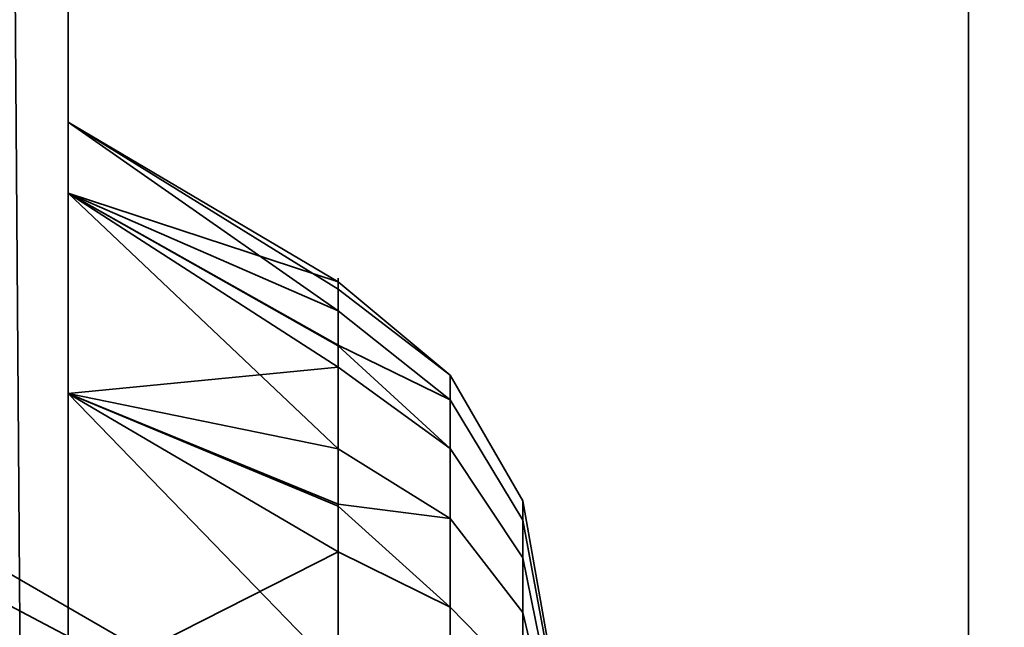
# Model space of a CAD drawing. Header units: millimetres. Extents: x -603 to 3703, y -115 to 249.
# Tile 36 of 256: x -414.58 to -412.94, y -15.08 to -14.06. Entities that reach past the tile are written whole.
import ezdxf

# ---------------------------------------------------------------- set-up
doc = ezdxf.new("R2010")
doc.units = ezdxf.units.MM
doc.layers.add('151', color=7, linetype='Continuous', true_color=0xffffff)

# ---------------------------------------------------------------- blocks, each defined once
blk = doc.blocks.new('UG_SURFACE_048')
at = {"layer": '151', "color": 252, "linetype": 'Continuous', "lineweight": 35}
for points in [[(-415.2, -26.0201, 981.25), (-415.2, -5.6, 981.25), (-414.5, -5.6, 981.25), (-414.5, -26.0201, 981.25)], [(-414.5, -5.6, 981.25), (-414.5, -14.686, 985.2349), (-414.5, -15.1779, 984.9508)], [(-414.5, -15.1779, 984.9508), (-414.5, -15.7428, 984.8915), (-414.5, -26.0201, 981.25), (-414.5, -5.6, 981.25)], [(-414.5, -5.6, 981.25), (-414.5, -14.234, 986.25), (-414.5, -14.3521, 985.6944)], [(-414.5, -14.3521, 985.6944), (-414.5, -14.686, 985.2349), (-414.5, -5.6, 981.25)], [(-414.5, -5.659, 1006.8141), (-414.5, -14.234, 986.25), (-414.5, -5.6, 981.25)], [(-414.6453, -6.3881, 1165.3718), (-414.5, -5.659, 1165.6859), (-414.5, -26.0201, 1173.3412)], [(-414.5, -26.0201, 999.1588), (-414.5, -5.659, 1006.8141), (-414.6453, -6.3881, 1007.1282)], [(-414.5, -26.0201, 1173.3412), (-414.5, -5.659, 1165.6859), (-414.5, -7, 1166.25)], [(-414.5, -5.659, 1006.8141), (-414.5, -26.0201, 999.1588), (-414.5, -13.283, 995.933), (-414.5, -12.7428, 996.1085)], [(-414.5, -14.3521, 986.8056), (-414.5, -5.659, 1006.8141), (-414.5, -11.3521, 994.1944)], [(-414.5, -5.659, 1006.8141), (-414.5, -14.3521, 986.8056), (-414.5, -14.234, 986.25)], [(-414.5, -26.0201, 1173.3412), (-414.6138, -26.2146, 1172.8238), (-414.6453, -6.3881, 1165.3718)], [(-414.6453, -6.3881, 1007.1282), (-414.6138, -26.2146, 999.6762), (-414.5, -26.0201, 999.1588)], [(-414.5, -26.0201, 1191.25), (-414.5, -7, 1166.25), (-414.5, -13.7051, 1176.9471)], [(-414.5, -7, 1166.25), (-414.5, -26.0201, 1191.25), (-414.5, -26.0201, 1173.3412)], [(-414.5, -26.0201, 1191.25), (-414.5, -9, 1191.25), (-415.2, -9, 1191.25), (-415.2, -26.0201, 1191.25)], [(-414.5, -9, 1191.25), (-414.5, -15.1779, 1187.5491), (-414.5, -14.686, 1187.2652)], [(-414.5, -14.686, 1187.2652), (-414.5, -14.3521, 1186.8056), (-414.5, -9, 1191.25)], [(-414.5, -9, 1191.25), (-414.5, -14.234, 1186.25), (-414.5, -12.7428, 1179.1085), (-414.5, -12.1779, 1179.0491)], [(-414.5, -15.7428, 1187.6086), (-414.5, -15.1779, 1187.5491), (-414.5, -9, 1191.25), (-414.5, -26.0201, 1191.25)], [(-414.5, -14.3521, 1186.8056), (-414.5, -14.234, 1186.25), (-414.5, -9, 1191.25)], [(-414.5, -11.3521, 994.1944), (-414.5, -11.686, 993.7348), (-414.5, -14.3521, 986.8056)], [(-414.5, -14.686, 987.2652), (-414.5, -11.686, 993.7348), (-414.5, -12.1779, 993.4508)], [(-414.5, -14.686, 987.2652), (-414.5, -14.3521, 986.8056), (-414.5, -11.686, 993.7348)], [(-414.5, -12.1779, 993.4508), (-414.5, -12.7428, 993.3915), (-414.5, -14.686, 987.2652)], [(-414.5, -12.7428, 1179.1085), (-414.5, -14.3521, 1185.6943), (-414.5, -14.686, 1185.2349)], [(-414.5, -12.7428, 1179.1085), (-414.5, -14.234, 1186.25), (-414.5, -14.3521, 1185.6943)], [(-414.5, -14.686, 1185.2349), (-414.5, -15.1779, 1184.9508), (-414.5, -13.283, 1178.933), (-414.5, -12.7428, 1179.1085)], [(-414.5, -15.1779, 987.5492), (-414.5, -14.686, 987.2652), (-414.5, -12.7428, 993.3915), (-414.5, -13.283, 993.567)], [(-414.5, -13.7051, 1178.553), (-414.5, -13.283, 1178.933), (-414.5, -15.1779, 1184.9508), (-414.5, -15.7428, 1184.8915)], [(-414.5, -13.283, 993.567), (-414.5, -15.7428, 987.6086), (-414.5, -15.1779, 987.5492)], [(-414.5, -16.7051, 987.0529), (-414.5, -13.283, 993.567), (-414.5, -13.7051, 993.9471), (-414.5, -26.0201, 981.25)], [(-414.5, -13.283, 993.567), (-414.5, -16.283, 987.433), (-414.5, -15.7428, 987.6086)], [(-414.5, -13.7051, 995.553), (-414.5, -13.283, 995.933), (-414.5, -26.0201, 999.1588)], [(-414.5, -13.283, 993.567), (-414.5, -16.7051, 987.0529), (-414.5, -16.283, 987.433)], [(-414.5, -15.7428, 1184.8915), (-414.5, -16.283, 1185.0669), (-414.5, -13.7051, 1178.553)], [(-414.5, -16.283, 1185.0669), (-414.5, -16.7051, 1185.4471), (-414.5, -26.0201, 1191.25), (-414.5, -13.7051, 1178.553)], [(-414.5, -13.7051, 1176.9471), (-414.5, -13.9362, 1177.466), (-414.5, -26.0201, 1191.25)], [(-414.5, -13.9362, 1178.0341), (-414.5, -13.7051, 1178.553), (-414.5, -26.0201, 1191.25)], [(-414.5, -26.0201, 981.25), (-414.5, -13.7051, 993.9471), (-414.5, -13.9362, 994.466)], [(-414.5, -13.9362, 995.034), (-414.5, -13.7051, 995.553), (-414.5, -26.0201, 999.1588)], [(-414.5, -26.0201, 1191.25), (-414.5, -13.9362, 1177.466), (-414.5, -13.966, 1177.75)], [(-414.5, -13.966, 1177.75), (-414.5, -13.9362, 1178.0341), (-414.5, -26.0201, 1191.25)], [(-414.5, -26.0201, 999.1588), (-414.5, -26.0201, 981.25), (-414.5, -13.9362, 994.466), (-414.5, -13.966, 994.75)], [(-414.5, -13.966, 994.75), (-414.5, -13.9362, 995.034), (-414.5, -26.0201, 999.1588)], [(-414.5, -14.234, 1186.25), (-414.05, -14.5118, 1186.2519), (-414.05, -14.5479, 1185.9082)], [(-414.05, -14.5479, 1185.9082), (-414.5, -14.3521, 1185.6943), (-414.5, -14.234, 1186.25)], [(-414.05, -14.4998, 1186.3656), (-414.5, -14.234, 1186.25), (-414.5, -14.3521, 1186.8056)], [(-414.05, -14.4998, 1186.3656), (-414.05, -14.5118, 1186.2519), (-414.5, -14.234, 1186.25)], [(-414.5, -14.234, 986.25), (-414.05, -14.5118, 986.2519), (-414.05, -14.5479, 985.9082)], [(-414.05, -14.5479, 985.9082), (-414.5, -14.3521, 985.6944), (-414.5, -14.234, 986.25)], [(-414.05, -14.4998, 986.3656), (-414.5, -14.234, 986.25), (-414.5, -14.3521, 986.8056)], [(-414.05, -14.4998, 986.3656), (-414.05, -14.5118, 986.2519), (-414.5, -14.234, 986.25)], [(-414.5, -14.3521, 1185.6943), (-414.05, -14.6051, 1185.8091), (-414.05, -14.7779, 1185.5098)], [(-414.05, -14.7779, 1185.5098), (-414.5, -14.686, 1185.2349), (-414.5, -14.3521, 1185.6943)], [(-414.05, -14.642, 1186.8031), (-414.5, -14.3521, 1186.8056), (-414.5, -14.686, 1187.2652)], [(-414.5, -14.3521, 1186.8056), (-414.05, -14.6066, 1186.6944), (-414.05, -14.4998, 1186.3656)], [(-414.05, -14.642, 1186.8031), (-414.05, -14.6066, 1186.6944), (-414.5, -14.3521, 1186.8056)], [(-414.05, -14.5479, 1185.9082), (-414.05, -14.6051, 1185.8091), (-414.5, -14.3521, 1185.6943)], [(-414.5, -14.3521, 985.6944), (-414.05, -14.6051, 985.8091), (-414.05, -14.7779, 985.5098)], [(-414.05, -14.7779, 985.5098), (-414.5, -14.686, 985.2349), (-414.5, -14.3521, 985.6944)], [(-414.05, -14.642, 986.8031), (-414.5, -14.3521, 986.8056), (-414.5, -14.686, 987.2652)], [(-414.5, -14.3521, 986.8056), (-414.05, -14.6066, 986.6943), (-414.05, -14.4998, 986.3656)], [(-414.05, -14.642, 986.8031), (-414.05, -14.6066, 986.6943), (-414.5, -14.3521, 986.8056)], [(-414.05, -14.5479, 985.9082), (-414.05, -14.6051, 985.8091), (-414.5, -14.3521, 985.6944)], [(-413.8638, -14.7773, 1186.725), (-413.8638, -14.6553, 1186.3493), (-414.05, -14.4998, 1186.3656), (-414.05, -14.6066, 1186.6944)], [(-414.05, -14.5118, 1186.2519), (-414.05, -14.4998, 1186.3656), (-413.8638, -14.6553, 1186.3493)], [(-413.8638, -14.7773, 986.725), (-413.8638, -14.6553, 986.3493), (-414.05, -14.4998, 986.3656), (-414.05, -14.6066, 986.6943)], [(-414.05, -14.5118, 986.2519), (-414.05, -14.4998, 986.3656), (-413.8638, -14.6553, 986.3493)], [(-413.8638, -14.6553, 1186.3493), (-413.8638, -14.6965, 1185.9565), (-414.05, -14.5479, 1185.9082), (-414.05, -14.5118, 1186.2519)], [(-413.8638, -14.6553, 986.3493), (-413.8638, -14.6965, 985.9564), (-414.05, -14.5479, 985.9082), (-414.05, -14.5118, 986.2519)], [(-414.05, -14.6051, 1185.8091), (-414.05, -14.5479, 1185.9082), (-413.8638, -14.6965, 1185.9565)], [(-414.05, -14.6051, 985.8091), (-414.05, -14.5479, 985.9082), (-413.8638, -14.6965, 985.9564)], [(-413.8638, -14.6965, 1185.9565), (-413.8638, -14.894, 1185.6143), (-414.05, -14.7779, 1185.5098), (-414.05, -14.6051, 1185.8091)], [(-413.8638, -14.6965, 985.9564), (-413.8638, -14.894, 985.6144), (-414.05, -14.7779, 985.5098), (-414.05, -14.6051, 985.8091)], [(-414.05, -14.6066, 1186.6944), (-414.05, -14.642, 1186.8031), (-413.8638, -14.7773, 1186.725)], [(-414.05, -14.6066, 986.6943), (-414.05, -14.642, 986.8031), (-413.8638, -14.7773, 986.725)], [(-414.4, -15.1, 986.25), (-414.4, -15.1432, 986.4534), (-415.2, -14.7213, 986.6412), (-415.2, -14.6381, 986.25)], [(-414.4, -15.1432, 986.0466), (-414.4, -15.1, 986.25), (-415.2, -14.6381, 986.25), (-415.2, -14.7213, 985.8587)], [(-414.4, -15.1, 1186.25), (-414.4, -15.1432, 1186.4533), (-415.2, -14.7213, 1186.6412), (-415.2, -14.6381, 1186.25)], [(-414.4, -15.1432, 1186.0466), (-414.4, -15.1, 1186.25), (-415.2, -14.6381, 1186.25), (-415.2, -14.7213, 1185.8587)], [(-414.5, -14.686, 1187.2652), (-414.05, -14.8733, 1187.06), (-414.05, -14.642, 1186.8031)], [(-414.5, -14.686, 987.2652), (-414.05, -14.8733, 987.06), (-414.05, -14.642, 986.8031)], [(-413.8638, -15.0416, 1187.0185), (-413.8638, -14.7773, 1186.725), (-414.05, -14.642, 1186.8031), (-414.05, -14.8733, 1187.06)], [(-413.8638, -15.0416, 987.0185), (-413.8638, -14.7773, 986.725), (-414.05, -14.642, 986.8031), (-414.05, -14.8733, 987.06)], [(-413.7422, -14.9596, 1186.6198), (-413.7422, -14.8646, 1186.3273), (-413.8638, -14.6553, 1186.3493), (-413.8638, -14.7773, 1186.725)], [(-413.7422, -14.8646, 1186.3273), (-413.7422, -14.8968, 1186.0216), (-413.8638, -14.6965, 1185.9565), (-413.8638, -14.6553, 1186.3493)], [(-413.7422, -14.9596, 986.6197), (-413.7422, -14.8646, 986.3273), (-413.8638, -14.6553, 986.3493), (-413.8638, -14.7773, 986.725)], [(-413.7422, -14.8646, 986.3273), (-413.7422, -14.8968, 986.0215), (-413.8638, -14.6965, 985.9564), (-413.8638, -14.6553, 986.3493)], [(-414.5, -14.686, 1185.2349), (-414.05, -14.8704, 1185.4426), (-414.05, -15.1501, 1185.2394)], [(-414.05, -15.1501, 1185.2394), (-414.5, -15.1779, 1184.9508), (-414.5, -14.686, 1185.2349)], [(-414.05, -14.9498, 1187.145), (-414.5, -14.686, 1187.2652), (-414.5, -15.1779, 1187.5491)], [(-414.05, -14.9498, 1187.145), (-414.05, -14.8733, 1187.06), (-414.5, -14.686, 1187.2652)], [(-414.05, -14.7779, 1185.5098), (-414.05, -14.8704, 1185.4426), (-414.5, -14.686, 1185.2349)], [(-414.5, -14.686, 985.2349), (-414.05, -14.8704, 985.4426), (-414.05, -15.1501, 985.2394)], [(-414.05, -15.1501, 985.2394), (-414.5, -15.1779, 984.9508), (-414.5, -14.686, 985.2349)], [(-414.05, -14.9498, 987.1449), (-414.5, -14.686, 987.2652), (-414.5, -15.1779, 987.5492)], [(-414.05, -14.9498, 987.1449), (-414.05, -14.8733, 987.06), (-414.5, -14.686, 987.2652)], [(-414.05, -14.7779, 985.5098), (-414.05, -14.8704, 985.4426), (-414.5, -14.686, 985.2349)], [(-413.7422, -14.8968, 1186.0216), (-413.7422, -15.0505, 1185.7553), (-413.8638, -14.894, 1185.6143), (-413.8638, -14.6965, 1185.9565)], [(-413.7422, -14.8968, 986.0215), (-413.7422, -15.0505, 985.7553), (-413.8638, -14.894, 985.6144), (-413.8638, -14.6965, 985.9564)], [(-414.4, -15.1432, 986.4534), (-414.4, -15.2654, 986.6216), (-415.2, -14.9564, 986.9648), (-415.2, -14.7213, 986.6412)], [(-414.4, -15.2654, 985.8784), (-414.4, -15.1432, 986.0466), (-415.2, -14.7213, 985.8587), (-415.2, -14.9564, 985.5352)], [(-414.4, -15.1432, 1186.4533), (-414.4, -15.2654, 1186.6215), (-415.2, -14.9564, 1186.9649), (-415.2, -14.7213, 1186.6412)], [(-414.4, -15.2654, 1185.8784), (-414.4, -15.1432, 1186.0466), (-415.2, -14.7213, 1185.8587), (-415.2, -14.9564, 1185.5352)], [(-414.05, -14.8704, 1185.4426), (-414.05, -14.7779, 1185.5098), (-413.8638, -14.894, 1185.6143)], [(-414.05, -14.8704, 985.4426), (-414.05, -14.7779, 985.5098), (-413.8638, -14.894, 985.6144)], [(-413.7422, -15.1654, 1186.8482), (-413.7422, -14.9596, 1186.6198), (-413.8638, -14.7773, 1186.725), (-413.8638, -15.0416, 1187.0185)], [(-413.7422, -15.1654, 986.8482), (-413.7422, -14.9596, 986.6197), (-413.8638, -14.7773, 986.725), (-413.8638, -15.0416, 987.0185)], [(-413.8638, -14.894, 1185.6143), (-413.8638, -15.2136, 1185.3821), (-414.05, -15.1501, 1185.2394), (-414.05, -14.8704, 1185.4426)], [(-413.8638, -14.894, 985.6144), (-413.8638, -15.2136, 985.3822), (-414.05, -15.1501, 985.2394), (-414.05, -14.8704, 985.4426)], [(-414.05, -14.8733, 1187.06), (-414.05, -14.9498, 1187.145), (-413.8638, -15.0416, 1187.0185)], [(-414.05, -14.8733, 987.06), (-414.05, -14.9498, 987.1449), (-413.8638, -15.0416, 987.0185)], [(-413.7, -15.167, 1186.5), (-413.7, -15.1027, 1186.3023), (-413.7422, -14.8646, 1186.3273), (-413.7422, -14.9596, 1186.6198)], [(-413.7, -15.1027, 1186.3023), (-413.7, -15.1245, 1186.0955), (-413.7422, -14.8968, 1186.0216), (-413.7422, -14.8646, 1186.3273)], [(-413.7, -15.167, 986.5), (-413.7, -15.1027, 986.3023), (-413.7422, -14.8646, 986.3273), (-413.7422, -14.9596, 986.6197)], [(-413.7, -15.1027, 986.3023), (-413.7, -15.1245, 986.0955), (-413.7422, -14.8968, 986.0215), (-413.7422, -14.8646, 986.3273)], [(-413.7422, -15.0505, 1185.7553), (-413.7422, -15.2993, 1185.5745), (-413.8638, -15.2136, 1185.3821), (-413.8638, -14.894, 1185.6143)], [(-413.7422, -15.0505, 985.7553), (-413.7422, -15.2993, 985.5745), (-413.8638, -15.2136, 985.3822), (-413.8638, -14.894, 985.6144)], [(-413.7, -15.1245, 1186.0955), (-413.7, -15.2284, 1185.9155), (-413.7422, -15.0505, 1185.7553), (-413.7422, -14.8968, 1186.0216)], [(-413.7, -15.1245, 986.0955), (-413.7, -15.2284, 985.9154), (-413.7422, -15.0505, 985.7553), (-413.7422, -14.8968, 986.0215)], [(-414.4, -15.2654, 986.6216), (-414.4, -15.4455, 986.7255), (-415.2, -15.3028, 987.1648), (-415.2, -14.9564, 986.9648)], [(-414.4, -15.4455, 985.7745), (-414.4, -15.2654, 985.8784), (-415.2, -14.9564, 985.5352), (-415.2, -15.3028, 985.3352)], [(-414.4, -15.2654, 1186.6215), (-414.4, -15.4455, 1186.7255), (-415.2, -15.3028, 1187.1648), (-415.2, -14.9564, 1186.9649)], [(-414.4, -15.4455, 1185.7744), (-414.4, -15.2654, 1185.8784), (-415.2, -14.9564, 1185.5352), (-415.2, -15.3028, 1185.3352)], [(-414.5, -15.1779, 1187.5491), (-414.05, -15.2655, 1187.2855), (-414.05, -14.9498, 1187.145)], [(-414.5, -15.1779, 987.5492), (-414.05, -15.2655, 987.2856), (-414.05, -14.9498, 987.1449)], [(-413.8638, -15.4025, 1187.1792), (-413.8638, -15.0416, 1187.0185), (-414.05, -14.9498, 1187.145), (-414.05, -15.2655, 1187.2855)], [(-413.8638, -15.4025, 987.1792), (-413.8638, -15.0416, 987.0185), (-414.05, -14.9498, 987.1449), (-414.05, -15.2655, 987.2856)], [(-413.7, -15.3061, 1186.6546), (-413.7, -15.167, 1186.5), (-413.7422, -14.9596, 1186.6198), (-413.7422, -15.1654, 1186.8482)], [(-413.7, -15.3061, 986.6545), (-413.7, -15.167, 986.5), (-413.7422, -14.9596, 986.6197), (-413.7422, -15.1654, 986.8482)], [(-413.7422, -15.4463, 1186.9732), (-413.7422, -15.1654, 1186.8482), (-413.8638, -15.0416, 1187.0185), (-413.8638, -15.4025, 1187.1792)], [(-413.7422, -15.4463, 986.9733), (-413.7422, -15.1654, 986.8482), (-413.8638, -15.0416, 987.0185), (-413.8638, -15.4025, 987.1792)], [(-413.7, -15.2284, 1185.9155), (-413.7, -15.3966, 1185.7933), (-413.7422, -15.2993, 1185.5745), (-413.7422, -15.0505, 1185.7553)], [(-413.7, -15.2284, 985.9154), (-413.7, -15.3966, 985.7932), (-413.7422, -15.2993, 985.5745), (-413.7422, -15.0505, 985.7553)]]:
    blk.add_3dface(points, dxfattribs=at)
blk = doc.blocks.new('UG_SURFACE_064')
at = {"layer": '151', "color": 252, "linetype": 'Continuous', "lineweight": 35}
for points in [[(-415.2, -26.0201, 981.25), (-415.2, -5.6, 981.25), (-414.5, -5.6, 981.25), (-414.5, -26.0201, 981.25)], [(-414.5, -5.6, 981.25), (-414.5, -14.686, 985.2349), (-414.5, -15.1779, 984.9508)], [(-414.5, -15.1779, 984.9508), (-414.5, -15.7428, 984.8915), (-414.5, -26.0201, 981.25), (-414.5, -5.6, 981.25)], [(-414.5, -5.6, 981.25), (-414.5, -14.234, 986.25), (-414.5, -14.3521, 985.6944)], [(-414.5, -14.3521, 985.6944), (-414.5, -14.686, 985.2349), (-414.5, -5.6, 981.25)], [(-414.5, -5.659, 1006.8141), (-414.5, -14.234, 986.25), (-414.5, -5.6, 981.25)], [(-414.6453, -6.3881, 1165.3718), (-414.5, -5.659, 1165.6859), (-414.5, -26.0201, 1173.3412)], [(-414.5, -26.0201, 999.1588), (-414.5, -5.659, 1006.8141), (-414.6453, -6.3881, 1007.1282)], [(-414.5, -26.0201, 1173.3412), (-414.5, -5.659, 1165.6859), (-414.5, -7, 1166.25)], [(-414.5, -5.659, 1006.8141), (-414.5, -26.0201, 999.1588), (-414.5, -13.283, 995.933), (-414.5, -12.7428, 996.1085)], [(-414.5, -14.3521, 986.8056), (-414.5, -5.659, 1006.8141), (-414.5, -11.3521, 994.1944)], [(-414.5, -5.659, 1006.8141), (-414.5, -14.3521, 986.8056), (-414.5, -14.234, 986.25)], [(-414.5, -26.0201, 1173.3412), (-414.6138, -26.2146, 1172.8238), (-414.6453, -6.3881, 1165.3718)], [(-414.6453, -6.3881, 1007.1282), (-414.6138, -26.2146, 999.6762), (-414.5, -26.0201, 999.1588)], [(-414.5, -26.0201, 1191.25), (-414.5, -7, 1166.25), (-414.5, -13.7051, 1176.9471)], [(-414.5, -7, 1166.25), (-414.5, -26.0201, 1191.25), (-414.5, -26.0201, 1173.3412)], [(-414.5, -26.0201, 1191.25), (-414.5, -9, 1191.25), (-415.2, -9, 1191.25), (-415.2, -26.0201, 1191.25)], [(-414.5, -9, 1191.25), (-414.5, -15.1779, 1187.5491), (-414.5, -14.686, 1187.2652)], [(-414.5, -14.686, 1187.2652), (-414.5, -14.3521, 1186.8056), (-414.5, -9, 1191.25)], [(-414.5, -9, 1191.25), (-414.5, -14.234, 1186.25), (-414.5, -12.7428, 1179.1085), (-414.5, -12.1779, 1179.0491)], [(-414.5, -15.7428, 1187.6086), (-414.5, -15.1779, 1187.5491), (-414.5, -9, 1191.25), (-414.5, -26.0201, 1191.25)], [(-414.5, -14.3521, 1186.8056), (-414.5, -14.234, 1186.25), (-414.5, -9, 1191.25)], [(-414.5, -11.3521, 994.1944), (-414.5, -11.686, 993.7348), (-414.5, -14.3521, 986.8056)], [(-414.5, -14.686, 987.2652), (-414.5, -11.686, 993.7348), (-414.5, -12.1779, 993.4508)], [(-414.5, -14.686, 987.2652), (-414.5, -14.3521, 986.8056), (-414.5, -11.686, 993.7348)], [(-414.5, -12.1779, 993.4508), (-414.5, -12.7428, 993.3915), (-414.5, -14.686, 987.2652)], [(-414.5, -12.7428, 1179.1085), (-414.5, -14.3521, 1185.6943), (-414.5, -14.686, 1185.2349)], [(-414.5, -12.7428, 1179.1085), (-414.5, -14.234, 1186.25), (-414.5, -14.3521, 1185.6943)], [(-414.5, -14.686, 1185.2349), (-414.5, -15.1779, 1184.9508), (-414.5, -13.283, 1178.933), (-414.5, -12.7428, 1179.1085)], [(-414.5, -15.1779, 987.5492), (-414.5, -14.686, 987.2652), (-414.5, -12.7428, 993.3915), (-414.5, -13.283, 993.567)], [(-414.5, -13.7051, 1178.553), (-414.5, -13.283, 1178.933), (-414.5, -15.1779, 1184.9508), (-414.5, -15.7428, 1184.8915)], [(-414.5, -13.283, 993.567), (-414.5, -15.7428, 987.6086), (-414.5, -15.1779, 987.5492)], [(-414.5, -16.7051, 987.0529), (-414.5, -13.283, 993.567), (-414.5, -13.7051, 993.9471), (-414.5, -26.0201, 981.25)], [(-414.5, -13.283, 993.567), (-414.5, -16.283, 987.433), (-414.5, -15.7428, 987.6086)], [(-414.5, -13.7051, 995.553), (-414.5, -13.283, 995.933), (-414.5, -26.0201, 999.1588)], [(-414.5, -13.283, 993.567), (-414.5, -16.7051, 987.0529), (-414.5, -16.283, 987.433)], [(-414.5, -15.7428, 1184.8915), (-414.5, -16.283, 1185.0669), (-414.5, -13.7051, 1178.553)], [(-414.5, -16.283, 1185.0669), (-414.5, -16.7051, 1185.4471), (-414.5, -26.0201, 1191.25), (-414.5, -13.7051, 1178.553)], [(-414.5, -13.7051, 1176.9471), (-414.5, -13.9362, 1177.466), (-414.5, -26.0201, 1191.25)], [(-414.5, -13.9362, 1178.0341), (-414.5, -13.7051, 1178.553), (-414.5, -26.0201, 1191.25)], [(-414.5, -26.0201, 981.25), (-414.5, -13.7051, 993.9471), (-414.5, -13.9362, 994.466)], [(-414.5, -13.9362, 995.034), (-414.5, -13.7051, 995.553), (-414.5, -26.0201, 999.1588)], [(-414.5, -26.0201, 1191.25), (-414.5, -13.9362, 1177.466), (-414.5, -13.966, 1177.75)], [(-414.5, -13.966, 1177.75), (-414.5, -13.9362, 1178.0341), (-414.5, -26.0201, 1191.25)], [(-414.5, -26.0201, 999.1588), (-414.5, -26.0201, 981.25), (-414.5, -13.9362, 994.466), (-414.5, -13.966, 994.75)], [(-414.5, -13.966, 994.75), (-414.5, -13.9362, 995.034), (-414.5, -26.0201, 999.1588)], [(-414.5, -14.234, 1186.25), (-414.05, -14.5118, 1186.2519), (-414.05, -14.5479, 1185.9082)], [(-414.05, -14.5479, 1185.9082), (-414.5, -14.3521, 1185.6943), (-414.5, -14.234, 1186.25)], [(-414.05, -14.4998, 1186.3656), (-414.5, -14.234, 1186.25), (-414.5, -14.3521, 1186.8056)], [(-414.05, -14.4998, 1186.3656), (-414.05, -14.5118, 1186.2519), (-414.5, -14.234, 1186.25)], [(-414.5, -14.234, 986.25), (-414.05, -14.5118, 986.2519), (-414.05, -14.5479, 985.9082)], [(-414.05, -14.5479, 985.9082), (-414.5, -14.3521, 985.6944), (-414.5, -14.234, 986.25)], [(-414.05, -14.4998, 986.3656), (-414.5, -14.234, 986.25), (-414.5, -14.3521, 986.8056)], [(-414.05, -14.4998, 986.3656), (-414.05, -14.5118, 986.2519), (-414.5, -14.234, 986.25)], [(-414.5, -14.3521, 1185.6943), (-414.05, -14.6051, 1185.8091), (-414.05, -14.7779, 1185.5098)], [(-414.05, -14.7779, 1185.5098), (-414.5, -14.686, 1185.2349), (-414.5, -14.3521, 1185.6943)], [(-414.05, -14.642, 1186.8031), (-414.5, -14.3521, 1186.8056), (-414.5, -14.686, 1187.2652)], [(-414.5, -14.3521, 1186.8056), (-414.05, -14.6066, 1186.6944), (-414.05, -14.4998, 1186.3656)], [(-414.05, -14.642, 1186.8031), (-414.05, -14.6066, 1186.6944), (-414.5, -14.3521, 1186.8056)], [(-414.05, -14.5479, 1185.9082), (-414.05, -14.6051, 1185.8091), (-414.5, -14.3521, 1185.6943)], [(-414.5, -14.3521, 985.6944), (-414.05, -14.6051, 985.8091), (-414.05, -14.7779, 985.5098)], [(-414.05, -14.7779, 985.5098), (-414.5, -14.686, 985.2349), (-414.5, -14.3521, 985.6944)], [(-414.05, -14.642, 986.8031), (-414.5, -14.3521, 986.8056), (-414.5, -14.686, 987.2652)], [(-414.5, -14.3521, 986.8056), (-414.05, -14.6066, 986.6943), (-414.05, -14.4998, 986.3656)], [(-414.05, -14.642, 986.8031), (-414.05, -14.6066, 986.6943), (-414.5, -14.3521, 986.8056)], [(-414.05, -14.5479, 985.9082), (-414.05, -14.6051, 985.8091), (-414.5, -14.3521, 985.6944)], [(-413.8638, -14.7773, 1186.725), (-413.8638, -14.6553, 1186.3493), (-414.05, -14.4998, 1186.3656), (-414.05, -14.6066, 1186.6944)], [(-414.05, -14.5118, 1186.2519), (-414.05, -14.4998, 1186.3656), (-413.8638, -14.6553, 1186.3493)], [(-413.8638, -14.7773, 986.725), (-413.8638, -14.6553, 986.3493), (-414.05, -14.4998, 986.3656), (-414.05, -14.6066, 986.6943)], [(-414.05, -14.5118, 986.2519), (-414.05, -14.4998, 986.3656), (-413.8638, -14.6553, 986.3493)], [(-413.8638, -14.6553, 1186.3493), (-413.8638, -14.6965, 1185.9565), (-414.05, -14.5479, 1185.9082), (-414.05, -14.5118, 1186.2519)], [(-413.8638, -14.6553, 986.3493), (-413.8638, -14.6965, 985.9564), (-414.05, -14.5479, 985.9082), (-414.05, -14.5118, 986.2519)], [(-414.05, -14.6051, 1185.8091), (-414.05, -14.5479, 1185.9082), (-413.8638, -14.6965, 1185.9565)], [(-414.05, -14.6051, 985.8091), (-414.05, -14.5479, 985.9082), (-413.8638, -14.6965, 985.9564)], [(-413.8638, -14.6965, 1185.9565), (-413.8638, -14.894, 1185.6143), (-414.05, -14.7779, 1185.5098), (-414.05, -14.6051, 1185.8091)], [(-413.8638, -14.6965, 985.9564), (-413.8638, -14.894, 985.6144), (-414.05, -14.7779, 985.5098), (-414.05, -14.6051, 985.8091)], [(-414.05, -14.6066, 1186.6944), (-414.05, -14.642, 1186.8031), (-413.8638, -14.7773, 1186.725)], [(-414.05, -14.6066, 986.6943), (-414.05, -14.642, 986.8031), (-413.8638, -14.7773, 986.725)], [(-414.4, -15.1, 986.25), (-414.4, -15.1432, 986.4534), (-415.2, -14.7213, 986.6412), (-415.2, -14.6381, 986.25)], [(-414.4, -15.1432, 986.0466), (-414.4, -15.1, 986.25), (-415.2, -14.6381, 986.25), (-415.2, -14.7213, 985.8587)], [(-414.4, -15.1, 1186.25), (-414.4, -15.1432, 1186.4533), (-415.2, -14.7213, 1186.6412), (-415.2, -14.6381, 1186.25)], [(-414.4, -15.1432, 1186.0466), (-414.4, -15.1, 1186.25), (-415.2, -14.6381, 1186.25), (-415.2, -14.7213, 1185.8587)], [(-414.5, -14.686, 1187.2652), (-414.05, -14.8733, 1187.06), (-414.05, -14.642, 1186.8031)], [(-414.5, -14.686, 987.2652), (-414.05, -14.8733, 987.06), (-414.05, -14.642, 986.8031)], [(-413.8638, -15.0416, 1187.0185), (-413.8638, -14.7773, 1186.725), (-414.05, -14.642, 1186.8031), (-414.05, -14.8733, 1187.06)], [(-413.8638, -15.0416, 987.0185), (-413.8638, -14.7773, 986.725), (-414.05, -14.642, 986.8031), (-414.05, -14.8733, 987.06)], [(-413.7422, -14.9596, 1186.6198), (-413.7422, -14.8646, 1186.3273), (-413.8638, -14.6553, 1186.3493), (-413.8638, -14.7773, 1186.725)], [(-413.7422, -14.8646, 1186.3273), (-413.7422, -14.8968, 1186.0216), (-413.8638, -14.6965, 1185.9565), (-413.8638, -14.6553, 1186.3493)], [(-413.7422, -14.9596, 986.6197), (-413.7422, -14.8646, 986.3273), (-413.8638, -14.6553, 986.3493), (-413.8638, -14.7773, 986.725)], [(-413.7422, -14.8646, 986.3273), (-413.7422, -14.8968, 986.0215), (-413.8638, -14.6965, 985.9564), (-413.8638, -14.6553, 986.3493)], [(-414.5, -14.686, 1185.2349), (-414.05, -14.8704, 1185.4426), (-414.05, -15.1501, 1185.2394)], [(-414.05, -15.1501, 1185.2394), (-414.5, -15.1779, 1184.9508), (-414.5, -14.686, 1185.2349)], [(-414.05, -14.9498, 1187.145), (-414.5, -14.686, 1187.2652), (-414.5, -15.1779, 1187.5491)], [(-414.05, -14.9498, 1187.145), (-414.05, -14.8733, 1187.06), (-414.5, -14.686, 1187.2652)], [(-414.05, -14.7779, 1185.5098), (-414.05, -14.8704, 1185.4426), (-414.5, -14.686, 1185.2349)], [(-414.5, -14.686, 985.2349), (-414.05, -14.8704, 985.4426), (-414.05, -15.1501, 985.2394)], [(-414.05, -15.1501, 985.2394), (-414.5, -15.1779, 984.9508), (-414.5, -14.686, 985.2349)], [(-414.05, -14.9498, 987.1449), (-414.5, -14.686, 987.2652), (-414.5, -15.1779, 987.5492)], [(-414.05, -14.9498, 987.1449), (-414.05, -14.8733, 987.06), (-414.5, -14.686, 987.2652)], [(-414.05, -14.7779, 985.5098), (-414.05, -14.8704, 985.4426), (-414.5, -14.686, 985.2349)], [(-413.7422, -14.8968, 1186.0216), (-413.7422, -15.0505, 1185.7553), (-413.8638, -14.894, 1185.6143), (-413.8638, -14.6965, 1185.9565)], [(-413.7422, -14.8968, 986.0215), (-413.7422, -15.0505, 985.7553), (-413.8638, -14.894, 985.6144), (-413.8638, -14.6965, 985.9564)], [(-414.4, -15.1432, 986.4534), (-414.4, -15.2654, 986.6216), (-415.2, -14.9564, 986.9648), (-415.2, -14.7213, 986.6412)], [(-414.4, -15.2654, 985.8784), (-414.4, -15.1432, 986.0466), (-415.2, -14.7213, 985.8587), (-415.2, -14.9564, 985.5352)], [(-414.4, -15.1432, 1186.4533), (-414.4, -15.2654, 1186.6215), (-415.2, -14.9564, 1186.9649), (-415.2, -14.7213, 1186.6412)], [(-414.4, -15.2654, 1185.8784), (-414.4, -15.1432, 1186.0466), (-415.2, -14.7213, 1185.8587), (-415.2, -14.9564, 1185.5352)], [(-414.05, -14.8704, 1185.4426), (-414.05, -14.7779, 1185.5098), (-413.8638, -14.894, 1185.6143)], [(-414.05, -14.8704, 985.4426), (-414.05, -14.7779, 985.5098), (-413.8638, -14.894, 985.6144)], [(-413.7422, -15.1654, 1186.8482), (-413.7422, -14.9596, 1186.6198), (-413.8638, -14.7773, 1186.725), (-413.8638, -15.0416, 1187.0185)], [(-413.7422, -15.1654, 986.8482), (-413.7422, -14.9596, 986.6197), (-413.8638, -14.7773, 986.725), (-413.8638, -15.0416, 987.0185)], [(-413.8638, -14.894, 1185.6143), (-413.8638, -15.2136, 1185.3821), (-414.05, -15.1501, 1185.2394), (-414.05, -14.8704, 1185.4426)], [(-413.8638, -14.894, 985.6144), (-413.8638, -15.2136, 985.3822), (-414.05, -15.1501, 985.2394), (-414.05, -14.8704, 985.4426)], [(-414.05, -14.8733, 1187.06), (-414.05, -14.9498, 1187.145), (-413.8638, -15.0416, 1187.0185)], [(-414.05, -14.8733, 987.06), (-414.05, -14.9498, 987.1449), (-413.8638, -15.0416, 987.0185)], [(-413.7, -15.167, 1186.5), (-413.7, -15.1027, 1186.3023), (-413.7422, -14.8646, 1186.3273), (-413.7422, -14.9596, 1186.6198)], [(-413.7, -15.1027, 1186.3023), (-413.7, -15.1245, 1186.0955), (-413.7422, -14.8968, 1186.0216), (-413.7422, -14.8646, 1186.3273)], [(-413.7, -15.167, 986.5), (-413.7, -15.1027, 986.3023), (-413.7422, -14.8646, 986.3273), (-413.7422, -14.9596, 986.6197)], [(-413.7, -15.1027, 986.3023), (-413.7, -15.1245, 986.0955), (-413.7422, -14.8968, 986.0215), (-413.7422, -14.8646, 986.3273)], [(-413.7422, -15.0505, 1185.7553), (-413.7422, -15.2993, 1185.5745), (-413.8638, -15.2136, 1185.3821), (-413.8638, -14.894, 1185.6143)], [(-413.7422, -15.0505, 985.7553), (-413.7422, -15.2993, 985.5745), (-413.8638, -15.2136, 985.3822), (-413.8638, -14.894, 985.6144)], [(-413.7, -15.1245, 1186.0955), (-413.7, -15.2284, 1185.9155), (-413.7422, -15.0505, 1185.7553), (-413.7422, -14.8968, 1186.0216)], [(-413.7, -15.1245, 986.0955), (-413.7, -15.2284, 985.9154), (-413.7422, -15.0505, 985.7553), (-413.7422, -14.8968, 986.0215)], [(-414.4, -15.2654, 986.6216), (-414.4, -15.4455, 986.7255), (-415.2, -15.3028, 987.1648), (-415.2, -14.9564, 986.9648)], [(-414.4, -15.4455, 985.7745), (-414.4, -15.2654, 985.8784), (-415.2, -14.9564, 985.5352), (-415.2, -15.3028, 985.3352)], [(-414.4, -15.2654, 1186.6215), (-414.4, -15.4455, 1186.7255), (-415.2, -15.3028, 1187.1648), (-415.2, -14.9564, 1186.9649)], [(-414.4, -15.4455, 1185.7744), (-414.4, -15.2654, 1185.8784), (-415.2, -14.9564, 1185.5352), (-415.2, -15.3028, 1185.3352)], [(-414.5, -15.1779, 1187.5491), (-414.05, -15.2655, 1187.2855), (-414.05, -14.9498, 1187.145)], [(-414.5, -15.1779, 987.5492), (-414.05, -15.2655, 987.2856), (-414.05, -14.9498, 987.1449)], [(-413.8638, -15.4025, 1187.1792), (-413.8638, -15.0416, 1187.0185), (-414.05, -14.9498, 1187.145), (-414.05, -15.2655, 1187.2855)], [(-413.8638, -15.4025, 987.1792), (-413.8638, -15.0416, 987.0185), (-414.05, -14.9498, 987.1449), (-414.05, -15.2655, 987.2856)], [(-413.7, -15.3061, 1186.6546), (-413.7, -15.167, 1186.5), (-413.7422, -14.9596, 1186.6198), (-413.7422, -15.1654, 1186.8482)], [(-413.7, -15.3061, 986.6545), (-413.7, -15.167, 986.5), (-413.7422, -14.9596, 986.6197), (-413.7422, -15.1654, 986.8482)], [(-413.7422, -15.4463, 1186.9732), (-413.7422, -15.1654, 1186.8482), (-413.8638, -15.0416, 1187.0185), (-413.8638, -15.4025, 1187.1792)], [(-413.7422, -15.4463, 986.9733), (-413.7422, -15.1654, 986.8482), (-413.8638, -15.0416, 987.0185), (-413.8638, -15.4025, 987.1792)], [(-413.7, -15.2284, 1185.9155), (-413.7, -15.3966, 1185.7933), (-413.7422, -15.2993, 1185.5745), (-413.7422, -15.0505, 1185.7553)], [(-413.7, -15.2284, 985.9154), (-413.7, -15.3966, 985.7932), (-413.7422, -15.2993, 985.5745), (-413.7422, -15.0505, 985.7553)]]:
    blk.add_3dface(points, dxfattribs=at)
blk = doc.blocks.new('UG_SURFACE_072')
at = {"layer": '151', "color": 252, "linetype": 'Continuous', "lineweight": 35}
for points in [[(-414.5, 62.62, 2021.75), (-414.5, 62.62, -7.75), (-414.5, -30.22, -7.75), (-414.5, -30.22, 2021.75)], [(-413, -30.22, 2020.2501), (-413, 62.62, 2020.2501), (-414.5, 62.62, 2021.75), (-414.5, -30.22, 2021.75)], [(-414.5, -30.22, -7.75), (-414.5, 62.62, -7.75), (-413, 62.62, -7.75), (-413, -30.22, -7.75)], [(-413, 62.62, 2020.2501), (-413, -30.22, 2020.2501), (-413, -30.22, -7.75), (-413, 62.62, -7.75)]]:
    blk.add_3dface(points, dxfattribs=at)
blk = doc.blocks.new('UG_SURFACE_073')
at = {"layer": '151', "color": 252, "linetype": 'Continuous', "lineweight": 35}
for points in [[(-414.5, 62.62, 2021.75), (-414.5, 62.62, -7.75), (-414.5, -30.22, -7.75), (-414.5, -30.22, 2021.75)], [(-413, -30.22, 2020.2501), (-413, 62.62, 2020.2501), (-414.5, 62.62, 2021.75), (-414.5, -30.22, 2021.75)], [(-414.5, -30.22, -7.75), (-414.5, 62.62, -7.75), (-413, 62.62, -7.75), (-413, -30.22, -7.75)], [(-413, 62.62, 2020.2501), (-413, -30.22, 2020.2501), (-413, -30.22, -7.75), (-413, 62.62, -7.75)]]:
    blk.add_3dface(points, dxfattribs=at)
blk = doc.blocks.new('UG_SURFACE_074')
at = {"layer": '151', "color": 252, "linetype": 'Continuous', "lineweight": 35}
for points in [[(-414.5, -30.22, 2021.75), (414.5, -30.22, 2021.75), (414.5, 62.62, 2021.75), (-414.5, 62.62, 2021.75)], [(-413, 62.62, 2020.2501), (-413, -30.22, 2020.2501), (-414.5, -30.22, 2021.75), (-414.5, 62.62, 2021.75)], [(-413, -30.22, 2020.2501), (-413, 62.62, 2020.2501), (413, 62.62, 2020.2501), (413, -30.22, 2020.2501)], [(-468, -13.3, 2075.2499), (-468, -30.22, 2075.2499), (468, -30.22, 2075.2499), (468, -13.3, 2075.2499)], [(-466.5, -13.3, 2073.75), (466.5, -13.3, 2073.75), (466.5, -30.22, 2073.75), (-466.5, -30.22, 2073.75)]]:
    blk.add_3dface(points, dxfattribs=at)

msp = doc.modelspace()

# ---------------------------------------------------------------- linework, layer by layer
at = {"layer": '151', "color": 252, "linetype": 'Continuous', "lineweight": -3, "true_color": 0x939598}
for p, q in [((-414.5, -30.22, 2021.75), (-414.5, 62.62, 2021.75)), ((-414.5, 62.62, -7.75), (-414.5, -30.22, -7.75)), ((-414.5, 62.62, -7.75), (-414.5, -30.22, -7.75)), ((-414.5, -30.22, 2021.75), (-414.5, 62.62, 2021.75)), ((-414.5, -30.22, 2021.75), (-414.5, 62.62, 2021.75)), ((-413, 62.62, -7.75), (-413, -30.22, -7.75)), ((-413, -30.22, 2020.25), (-413, 62.62, 2020.25)), ((-413, -30.22, 2020.25), (-413, 62.62, 2020.25)), ((-413, 62.62, -7.75), (-413, -30.22, -7.75)), ((-413, -30.22, 2020.25), (-413, 62.62, 2020.25)), ((-414.5, -26.0201, 981.25), (-414.5, -5.6, 981.25)), ((-414.5, -26.0201, 981.25), (-414.5, -5.6, 981.25)), ((-414.5, -26.0201, 1173.3412), (-414.5, -5.659, 1165.6859)), ((-414.5, -5.659, 1006.8141), (-414.5, -26.0201, 999.1588)), ((-414.5, -5.659, 1006.8141), (-414.5, -26.0201, 999.1588)), ((-414.5, -26.0201, 1173.3412), (-414.5, -5.659, 1165.6859)), ((-414.5, -26.0201, 1191.25), (-414.5, -9, 1191.25)), ((-414.5, -26.0201, 1191.25), (-414.5, -9, 1191.25))]:
    msp.add_line(p, q, dxfattribs=at)
at = {"layer": '151', "color": 252, "linetype": 'Continuous', "lineweight": -3, "true_color": 0x939598, "extrusion": (-1, 0, 0)}
for centre, radius in [((15.6, 986.25, 414.5), 1.366), ((15.6, 1186.25, 414.5), 1.366), ((15.6, 986.25, 414.5), 1.366), ((15.6, 1186.25, 414.5), 1.366), ((15.6, 986.25, 414.05), 1.1062), ((15.6, 986.25, 414.05), 1.1062)]:
    msp.add_circle(centre, radius, dxfattribs=at)
at = {"layer": '151', "color": 252, "linetype": 'Continuous', "lineweight": -3, "true_color": 0x939598, "extrusion": (1, 0, 0)}
msp.add_circle((-15.6, 1186.25, -414.05), 1.1062, dxfattribs=at)
msp.add_circle((-15.6, 1186.25, -414.05), 1.1062, dxfattribs=at)

# ---------------------------------------------------------------- block references
at = {"layer": '151', "color": 252, "linetype": 'Continuous', "lineweight": -3, "true_color": 0x939598}
for name in ['UG_SURFACE_072', 'UG_SURFACE_073', 'UG_SURFACE_074', 'UG_SURFACE_048', 'UG_SURFACE_064']:
    msp.add_blockref(name, (0, 0), dxfattribs=at)

doc.saveas('drawing.dxf')
